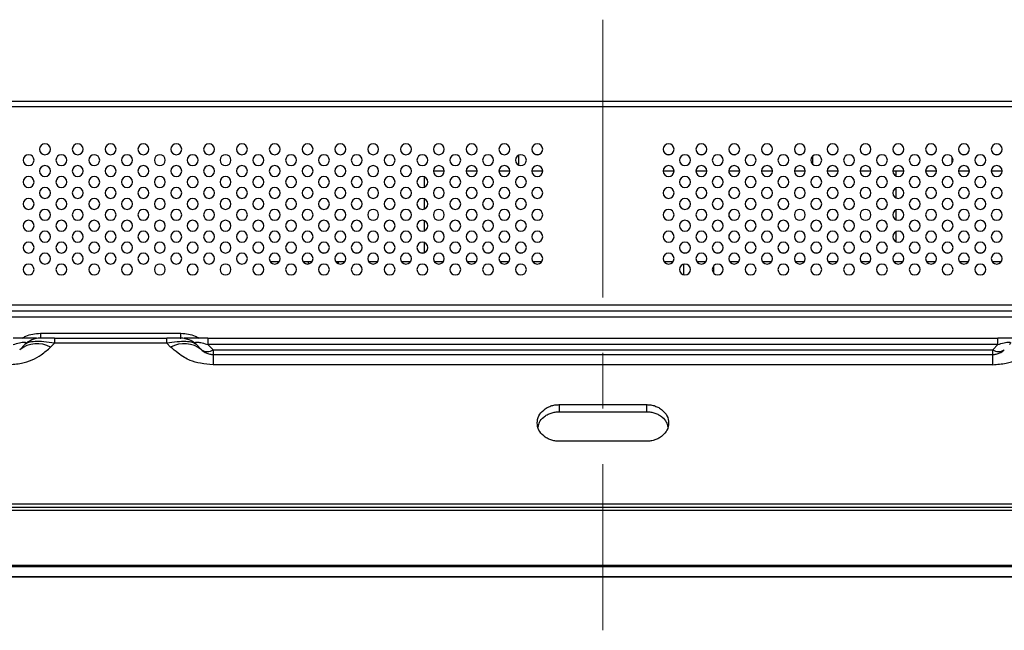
# Model space of a CAD drawing. Header units: millimetres. Extents: x 0 to 1118, y 0 to 864.
# Tile 45 of 256: x 322 to 367, y 665 to 693. Entities that reach past the tile are written whole.
import ezdxf

# ---------------------------------------------------------------- set-up
doc = ezdxf.new("R2010")
doc.units = ezdxf.units.MM
doc.linetypes.add('CENTERX2', pattern=[20.32, 12.7, -2.54, 2.54, -2.54])

msp = doc.modelspace()

# ---------------------------------------------------------------- linework, layer by layer
at = {"color": 7, "linetype": 'CENTERX2', "lineweight": 18}
msp.add_line((348.179, 692.9108), (348.179, 664.9869), dxfattribs=at)
at = {"color": 7, "linetype": 'Continuous', "lineweight": 25}
for p, q in [((420.804, 689.1752), (275.554, 689.1752)), ((344.3414, 686.2536), (344.3414, 686.7219)), ((345.1009, 686.7502), (345.257, 686.7502)), ((351.1009, 686.7502), (351.257, 686.7502)), ((352.6009, 686.7502), (352.757, 686.7502)), ((354.1009, 686.7502), (354.257, 686.7502)), ((355.6009, 686.7502), (355.757, 686.7502)), ((357.1009, 686.7502), (357.257, 686.7502)), ((358.6009, 686.7502), (358.757, 686.7502)), ((360.1009, 686.7502), (360.257, 686.7502)), ((361.6009, 686.7502), (361.757, 686.7502)), ((363.1009, 686.7502), (363.257, 686.7502)), ((364.6009, 686.7502), (364.757, 686.7502)), ((366.1009, 686.7502), (366.257, 686.7502)), ((357.7764, 686.2897), (357.7764, 686.6858)), ((364.1404, 686.3543), (364.1404, 686.6212)), ((340.4293, 686.0002), (340.9287, 686.0002)), ((341.9293, 686.0002), (342.4287, 686.0002)), ((343.4293, 686.0002), (343.9287, 686.0002)), ((344.9293, 686.0002), (345.4287, 686.0002)), ((350.9293, 686.0002), (351.4287, 686.0002)), ((352.4293, 686.0002), (352.9287, 686.0002)), ((353.9293, 686.0002), (353.9441, 686.0002)), ((353.9441, 685.9021), (353.9441, 686.0002)), ((353.9441, 686.0002), (354.4287, 686.0002)), ((355.4293, 686.0002), (355.9287, 686.0002)), ((356.9293, 686.0002), (357.4287, 686.0002)), ((358.4293, 686.0002), (358.9287, 686.0002)), ((359.9293, 686.0002), (360.4287, 686.0002)), ((361.4293, 686.0002), (361.5766, 686.0002)), ((361.5766, 685.7597), (361.5766, 686.0002)), ((361.5766, 686.0002), (361.9287, 686.0002)), ((362.9293, 686.0002), (363.4287, 686.0002)), ((364.4293, 686.0002), (364.9287, 686.0002)), ((365.9293, 686.0002), (366.4287, 686.0002)), ((340.0318, 685.2599), (340.0318, 685.7156)), ((353.9441, 684.9021), (353.9441, 685.0734)), ((361.5766, 684.7597), (361.5766, 685.2158)), ((340.0318, 684.2599), (340.0318, 684.7156)), ((353.9441, 683.9021), (353.9441, 684.0734)), ((361.5766, 683.7597), (361.5766, 684.2158)), ((340.0318, 683.2599), (340.0318, 683.7156)), ((361.5766, 682.7597), (361.5766, 683.2158)), ((340.0318, 682.2599), (340.0318, 682.7156)), ((353.9441, 682.9021), (353.9441, 683.0734)), ((332.409, 682.2385), (332.409, 682.2502)), ((332.409, 682.2502), (332.507, 682.2502)), ((333.8509, 682.2502), (334.007, 682.2502)), ((335.3509, 682.2502), (335.507, 682.2502)), ((336.8509, 682.2502), (337.007, 682.2502)), ((338.3509, 682.2502), (338.507, 682.2502)), ((339.8509, 682.2502), (340.007, 682.2502)), ((341.3509, 682.2502), (341.507, 682.2502)), ((342.8509, 682.2502), (343.007, 682.2502)), ((344.3509, 682.2502), (344.507, 682.2502)), ((351.8509, 682.2502), (352.007, 682.2502)), ((353.3509, 682.2502), (353.507, 682.2502)), ((354.8509, 682.2502), (355.007, 682.2502)), ((356.3509, 682.2502), (356.507, 682.2502)), ((357.8509, 682.2502), (358.007, 682.2502)), ((359.3509, 682.2502), (359.507, 682.2502)), ((360.8509, 682.2502), (361.007, 682.2502)), ((362.3509, 682.2502), (362.507, 682.2502)), ((363.8509, 682.2502), (364.007, 682.2502)), ((365.3509, 682.2502), (365.507, 682.2502)), ((332.9702, 681.8502), (333.3878, 681.8502)), ((334.4702, 681.8502), (334.8878, 681.8502)), ((334.7267, 681.7423), (334.7267, 681.8502)), ((335.9702, 681.8502), (336.3878, 681.8502)), ((336.1017, 681.75), (336.1017, 681.8502)), ((337.4702, 681.8502), (337.8878, 681.8502)), ((338.9702, 681.8502), (339.3878, 681.8502)), ((340.4702, 681.8502), (340.8878, 681.8502)), ((341.9702, 681.8502), (342.3878, 681.8502)), ((343.4702, 681.8502), (343.8878, 681.8502)), ((344.9702, 681.8502), (345.3878, 681.8502)), ((350.9702, 681.8502), (351.3878, 681.8502)), ((352.4702, 681.8502), (352.8878, 681.8502)), ((353.9702, 681.8502), (354.3878, 681.8502)), ((355.4702, 681.8502), (355.8878, 681.8502)), ((356.9702, 681.8502), (357.3878, 681.8502)), ((358.4702, 681.8502), (358.8878, 681.8502)), ((359.9702, 681.8502), (360.3878, 681.8502)), ((361.4702, 681.8502), (361.8878, 681.8502)), ((362.9702, 681.8502), (363.3878, 681.8502)), ((364.4702, 681.8502), (364.8878, 681.8502)), ((365.9702, 681.8502), (366.3878, 681.8502)), ((351.874, 681.2438), (351.874, 681.7316)), ((353.249, 681.3142), (353.249, 681.6613)), ((420.679, 679.8502), (275.679, 679.8502)), ((280.1272, 679.6002), (416.2308, 679.6002)), ((416.2308, 679.3073), (280.1272, 679.3073)), ((322.4682, 678.5699), (322.4682, 678.3502)), ((322.4682, 678.5699), (328.8898, 678.5699)), ((323.1164, 678.3502), (323.1164, 678.1163)), ((323.1164, 678.3502), (328.2416, 678.3502)), ((328.2416, 678.1163), (328.2416, 678.3502)), ((328.8614, 678.3502), (328.8898, 678.3502)), ((328.8898, 678.3502), (328.8898, 678.5699)), ((329.115, 678.3119), (328.9752, 678.3466)), ((330.1272, 678.3502), (330.1272, 678.0573)), ((330.1272, 678.3502), (366.2308, 678.3502)), ((366.2308, 678.0573), (366.2308, 678.3502)), ((321.7611, 678.0573), (321.5236, 677.8199)), ((322.9379, 677.9378), (323.1164, 678.1163)), ((328.2416, 678.1163), (323.1164, 678.1163)), ((328.2416, 678.1163), (328.4201, 677.9378)), ((329.5969, 678.0573), (329.5132, 678.0991)), ((329.8343, 677.8199), (329.5969, 678.0573)), ((330.3646, 677.8199), (330.1272, 678.0573)), ((366.2308, 678.0573), (330.1272, 678.0573)), ((330.3646, 677.8199), (330.3646, 677.6002)), ((330.3646, 677.8199), (365.9933, 677.8199)), ((366.2308, 678.0573), (365.9933, 677.8199)), ((365.9933, 677.6002), (365.9933, 677.8199)), ((330.3646, 677.6002), (330.3646, 677.1323)), ((330.3646, 677.6002), (365.9933, 677.6002)), ((365.9933, 677.1323), (365.9933, 677.6002)), ((365.9933, 677.1323), (330.3646, 677.1323)), ((346.179, 675.3076), (350.179, 675.3076)), ((346.179, 675.3076), (346.179, 674.9812)), ((350.179, 674.9812), (350.179, 675.3076)), ((346.179, 674.9812), (350.179, 674.9812)), ((350.179, 673.6294), (346.179, 673.6294)), ((527.464, 670.6002), (168.894, 670.6002)), ((170.4987, 670.7757), (525.8593, 670.7757)), ((168.894, 670.4752), (527.464, 670.4752)), ((527.464, 667.9459), (168.894, 667.9459)), ((168.894, 667.9106), (527.464, 667.9106)), ((527.464, 667.4399), (168.894, 667.4399)), ((168.894, 667.4252), (527.464, 667.4252))]:
    msp.add_line(p, q, dxfattribs=at)
at = {"color": 8, "linetype": 'Continuous', "lineweight": 25}
msp.add_line((420.679, 688.9252), (275.679, 688.9252), dxfattribs=at)
at = {"color": 7, "linetype": 'Continuous', "lineweight": 25}
for centre, radius, start, end in [((322.679, 686.9877), 0.25, 0, 180), ((324.179, 686.9877), 0.25, 0, 180), ((325.679, 686.9877), 0.25, 0, 180), ((327.179, 686.9877), 0.25, 0, 180), ((328.679, 686.9877), 0.25, 0, 180), ((330.179, 686.9877), 0.25, 0, 180), ((331.679, 686.9877), 0.25, 0, 180), ((333.179, 686.9877), 0.25, 0, 180), ((334.679, 686.9877), 0.25, 0, 180), ((336.179, 686.9877), 0.25, 0, 180), ((337.679, 686.9877), 0.25, 0, 180), ((339.179, 686.9877), 0.25, 0, 180), ((340.679, 686.9877), 0.25, 0, 180), ((342.179, 686.9877), 0.25, 0, 180), ((343.679, 686.9877), 0.25, 0, 180), ((345.179, 686.9877), 0.25, 0, 180), ((351.179, 686.9877), 0.25, 0, 180), ((352.679, 686.9877), 0.25, 0, 180), ((354.179, 686.9877), 0.25, 0, 180), ((355.679, 686.9877), 0.25, 0, 180), ((357.179, 686.9877), 0.25, 0, 180), ((358.679, 686.9877), 0.25, 0, 180), ((360.179, 686.9877), 0.25, 0, 180), ((361.679, 686.9877), 0.25, 0, 180), ((363.179, 686.9877), 0.25, 0, 180), ((364.679, 686.9877), 0.25, 0, 180), ((366.179, 686.9877), 0.25, 0, 180), ((321.929, 686.4877), 0.25, 0, 180), ((322.679, 686.9877), 0.25, 180, 0), ((323.429, 686.4877), 0.25, 0, 180), ((324.179, 686.9877), 0.25, 180, 0), ((324.929, 686.4877), 0.25, 0, 180), ((325.679, 686.9877), 0.25, 180, 0), ((326.429, 686.4877), 0.25, 0, 180), ((327.179, 686.9877), 0.25, 180, 0), ((327.929, 686.4877), 0.25, 0, 180), ((328.679, 686.9877), 0.25, 180, 0), ((329.429, 686.4877), 0.25, 0, 180), ((330.179, 686.9877), 0.25, 180, 0), ((330.929, 686.4877), 0.25, 0, 180), ((331.679, 686.9877), 0.25, 180, 0), ((332.429, 686.4877), 0.25, 0, 180), ((333.179, 686.9877), 0.25, 180, 0), ((333.929, 686.4877), 0.25, 0, 180), ((334.679, 686.9877), 0.25, 180, 0), ((335.429, 686.4877), 0.25, 0, 180), ((336.179, 686.9877), 0.25, 180, 0), ((336.929, 686.4877), 0.25, 0, 180), ((337.679, 686.9877), 0.25, 180, 0), ((338.429, 686.4877), 0.25, 0, 180), ((339.179, 686.9877), 0.25, 180, 0), ((339.929, 686.4877), 0.25, 0, 180), ((340.679, 686.9877), 0.25, 180, 0), ((341.429, 686.4877), 0.25, 0, 180), ((342.179, 686.9877), 0.25, 180, 0), ((342.929, 686.4877), 0.25, 0, 180), ((343.679, 686.9877), 0.25, 180, 0), ((344.429, 686.4877), 0.25, 0, 180), ((345.179, 686.9877), 0.25, 180, 0), ((351.179, 686.9877), 0.25, 180, 0), ((351.929, 686.4877), 0.25, 0, 180), ((352.679, 686.9877), 0.25, 180, 0), ((353.429, 686.4877), 0.25, 0, 180), ((354.179, 686.9877), 0.25, 180, 0), ((354.929, 686.4877), 0.25, 0, 180), ((355.679, 686.9877), 0.25, 180, 0), ((356.429, 686.4877), 0.25, 0, 180), ((357.179, 686.9877), 0.25, 180, 0), ((357.929, 686.4877), 0.25, 0, 180), ((358.679, 686.9877), 0.25, 180, 0), ((359.429, 686.4877), 0.25, 0, 180), ((360.179, 686.9877), 0.25, 180, 0), ((360.929, 686.4877), 0.25, 0, 180), ((361.679, 686.9877), 0.25, 180, 0), ((362.429, 686.4877), 0.25, 0, 180), ((363.179, 686.9877), 0.25, 180, 0), ((363.929, 686.4877), 0.25, 0, 180), ((364.679, 686.9877), 0.25, 180, 0), ((365.429, 686.4877), 0.25, 0, 180), ((366.179, 686.9877), 0.25, 180, 0), ((321.929, 686.4877), 0.25, 180, 0), ((323.429, 686.4877), 0.25, 180, 0), ((324.929, 686.4877), 0.25, 180, 0), ((326.429, 686.4877), 0.25, 180, 0), ((327.929, 686.4877), 0.25, 180, 0), ((329.429, 686.4877), 0.25, 180, 0), ((330.929, 686.4877), 0.25, 180, 0), ((332.429, 686.4877), 0.25, 180, 0), ((333.929, 686.4877), 0.25, 180, 0), ((335.429, 686.4877), 0.25, 180, 0), ((336.929, 686.4877), 0.25, 180, 0), ((338.429, 686.4877), 0.25, 180, 0), ((339.929, 686.4877), 0.25, 180, 0), ((341.429, 686.4877), 0.25, 180, 0), ((342.929, 686.4877), 0.25, 180, 0), ((344.429, 686.4877), 0.25, 180, 0), ((351.929, 686.4877), 0.25, 180, 0), ((353.429, 686.4877), 0.25, 180, 0), ((354.929, 686.4877), 0.25, 180, 0), ((356.429, 686.4877), 0.25, 180, 0), ((357.929, 686.4877), 0.25, 180, 0), ((359.429, 686.4877), 0.25, 180, 0), ((360.929, 686.4877), 0.25, 180, 0), ((362.429, 686.4877), 0.25, 180, 0), ((363.929, 686.4877), 0.25, 180, 0), ((365.429, 686.4877), 0.25, 180, 0), ((322.679, 685.9877), 0.25, 0, 180), ((322.679, 685.9877), 0.25, 180, 0), ((324.179, 685.9877), 0.25, 0, 180), ((324.179, 685.9877), 0.25, 180, 0), ((325.679, 685.9877), 0.25, 0, 180), ((325.679, 685.9877), 0.25, 180, 0), ((327.179, 685.9877), 0.25, 0, 180), ((327.179, 685.9877), 0.25, 180, 0), ((328.679, 685.9877), 0.25, 0, 180), ((328.679, 685.9877), 0.25, 180, 0), ((330.179, 685.9877), 0.25, 0, 180), ((330.179, 685.9877), 0.25, 180, 0), ((331.679, 685.9877), 0.25, 0, 180), ((331.679, 685.9877), 0.25, 180, 0), ((333.179, 685.9877), 0.25, 0, 180), ((333.179, 685.9877), 0.25, 180, 0), ((334.679, 685.9877), 0.25, 0, 180), ((334.679, 685.9877), 0.25, 180, 0), ((336.179, 685.9877), 0.25, 0, 180), ((336.179, 685.9877), 0.25, 180, 0), ((337.679, 685.9877), 0.25, 0, 180), ((337.679, 685.9877), 0.25, 180, 0), ((339.179, 685.9877), 0.25, 0, 180), ((339.179, 685.9877), 0.25, 180, 0), ((340.679, 685.9877), 0.25, 0, 180), ((340.679, 685.9877), 0.25, 180, 0), ((342.179, 685.9877), 0.25, 0, 180), ((342.179, 685.9877), 0.25, 180, 0), ((343.679, 685.9877), 0.25, 0, 180), ((343.679, 685.9877), 0.25, 180, 0), ((345.179, 685.9877), 0.25, 0, 180), ((345.179, 685.9877), 0.25, 180, 0), ((351.179, 685.9877), 0.25, 0, 180), ((351.179, 685.9877), 0.25, 180, 0), ((352.679, 685.9877), 0.25, 0, 180), ((352.679, 685.9877), 0.25, 180, 0), ((354.179, 685.9877), 0.25, 0, 180), ((354.179, 685.9877), 0.25, 180, 0), ((355.679, 685.9877), 0.25, 0, 180), ((355.679, 685.9877), 0.25, 180, 0), ((357.179, 685.9877), 0.25, 0, 180), ((357.179, 685.9877), 0.25, 180, 0), ((358.679, 685.9877), 0.25, 0, 180), ((358.679, 685.9877), 0.25, 180, 0), ((360.179, 685.9877), 0.25, 0, 180), ((360.179, 685.9877), 0.25, 180, 0), ((361.679, 685.9877), 0.25, 0, 180), ((361.679, 685.9877), 0.25, 180, 0), ((363.179, 685.9877), 0.25, 0, 180), ((363.179, 685.9877), 0.25, 180, 0), ((364.679, 685.9877), 0.25, 0, 180), ((364.679, 685.9877), 0.25, 180, 0), ((366.179, 685.9877), 0.25, 0, 180), ((366.179, 685.9877), 0.25, 180, 0), ((321.929, 685.4877), 0.25, 0, 180), ((321.929, 685.4877), 0.25, 180, 0), ((323.429, 685.4877), 0.25, 0, 180), ((323.429, 685.4877), 0.25, 180, 0), ((324.929, 685.4877), 0.25, 0, 180), ((324.929, 685.4877), 0.25, 180, 0), ((326.429, 685.4877), 0.25, 0, 180), ((326.429, 685.4877), 0.25, 180, 0), ((327.929, 685.4877), 0.25, 0, 180), ((327.929, 685.4877), 0.25, 180, 0), ((329.429, 685.4877), 0.25, 0, 180), ((329.429, 685.4877), 0.25, 180, 0), ((330.929, 685.4877), 0.25, 0, 180), ((330.929, 685.4877), 0.25, 180, 0), ((332.429, 685.4877), 0.25, 0, 180), ((332.429, 685.4877), 0.25, 180, 0), ((333.929, 685.4877), 0.25, 0, 180), ((333.929, 685.4877), 0.25, 180, 0), ((335.429, 685.4877), 0.25, 0, 180), ((335.429, 685.4877), 0.25, 180, 0), ((336.929, 685.4877), 0.25, 0, 180), ((336.929, 685.4877), 0.25, 180, 0), ((338.429, 685.4877), 0.25, 0, 180), ((338.429, 685.4877), 0.25, 180, 0), ((339.929, 685.4877), 0.25, 0, 180), ((339.929, 685.4877), 0.25, 180, 0), ((341.429, 685.4877), 0.25, 0, 180), ((341.429, 685.4877), 0.25, 180, 0), ((342.929, 685.4877), 0.25, 0, 180), ((342.929, 685.4877), 0.25, 180, 0), ((344.429, 685.4877), 0.25, 0, 180), ((344.429, 685.4877), 0.25, 180, 0), ((351.929, 685.4877), 0.25, 0, 180), ((351.929, 685.4877), 0.25, 180, 0), ((353.429, 685.4877), 0.25, 0, 180), ((353.429, 685.4877), 0.25, 180, 0), ((354.929, 685.4877), 0.25, 0, 180), ((354.929, 685.4877), 0.25, 180, 0), ((356.429, 685.4877), 0.25, 0, 180), ((356.429, 685.4877), 0.25, 180, 0), ((357.929, 685.4877), 0.25, 0, 180), ((357.929, 685.4877), 0.25, 180, 0), ((359.429, 685.4877), 0.25, 0, 180), ((359.429, 685.4877), 0.25, 180, 0), ((360.929, 685.4877), 0.25, 0, 180), ((360.929, 685.4877), 0.25, 180, 0), ((362.429, 685.4877), 0.25, 0, 180), ((362.429, 685.4877), 0.25, 180, 0), ((363.929, 685.4877), 0.25, 0, 180), ((363.929, 685.4877), 0.25, 180, 0), ((365.429, 685.4877), 0.25, 0, 180), ((365.429, 685.4877), 0.25, 180, 0), ((322.679, 684.9877), 0.25, 0, 180), ((322.679, 684.9877), 0.25, 180, 0), ((324.179, 684.9877), 0.25, 0, 180), ((324.179, 684.9877), 0.25, 180, 0), ((325.679, 684.9877), 0.25, 0, 180), ((325.679, 684.9877), 0.25, 180, 0), ((327.179, 684.9877), 0.25, 0, 180), ((327.179, 684.9877), 0.25, 180, 0), ((328.679, 684.9877), 0.25, 0, 180), ((328.679, 684.9877), 0.25, 180, 0), ((330.179, 684.9877), 0.25, 0, 180), ((330.179, 684.9877), 0.25, 180, 0), ((331.679, 684.9877), 0.25, 0, 180), ((331.679, 684.9877), 0.25, 180, 0), ((333.179, 684.9877), 0.25, 0, 180), ((333.179, 684.9877), 0.25, 180, 0), ((334.679, 684.9877), 0.25, 0, 180), ((334.679, 684.9877), 0.25, 180, 0), ((336.179, 684.9877), 0.25, 0, 180), ((336.179, 684.9877), 0.25, 180, 0), ((337.679, 684.9877), 0.25, 0, 180), ((337.679, 684.9877), 0.25, 180, 0), ((339.179, 684.9877), 0.25, 0, 180), ((339.179, 684.9877), 0.25, 180, 0), ((340.679, 684.9877), 0.25, 0, 180), ((340.679, 684.9877), 0.25, 180, 0), ((342.179, 684.9877), 0.25, 0, 180), ((342.179, 684.9877), 0.25, 180, 0), ((343.679, 684.9877), 0.25, 0, 180), ((343.679, 684.9877), 0.25, 180, 0), ((345.179, 684.9877), 0.25, 0, 180), ((345.179, 684.9877), 0.25, 180, 0), ((351.179, 684.9877), 0.25, 0, 180), ((351.179, 684.9877), 0.25, 180, 0), ((352.679, 684.9877), 0.25, 0, 180), ((352.679, 684.9877), 0.25, 180, 0), ((354.179, 684.9877), 0.25, 0, 180), ((354.179, 684.9877), 0.25, 180, 0), ((355.679, 684.9877), 0.25, 0, 180), ((355.679, 684.9877), 0.25, 180, 0), ((357.179, 684.9877), 0.25, 0, 180), ((357.179, 684.9877), 0.25, 180, 0), ((358.679, 684.9877), 0.25, 0, 180), ((358.679, 684.9877), 0.25, 180, 0), ((360.179, 684.9877), 0.25, 0, 180), ((360.179, 684.9877), 0.25, 180, 0), ((361.679, 684.9877), 0.25, 0, 180), ((361.679, 684.9877), 0.25, 180, 0), ((363.179, 684.9877), 0.25, 0, 180), ((363.179, 684.9877), 0.25, 180, 0), ((364.679, 684.9877), 0.25, 0, 180), ((364.679, 684.9877), 0.25, 180, 0), ((366.179, 684.9877), 0.25, 0, 180), ((366.179, 684.9877), 0.25, 180, 0), ((321.929, 684.4877), 0.25, 0, 180), ((321.929, 684.4877), 0.25, 180, 0), ((323.429, 684.4877), 0.25, 0, 180), ((323.429, 684.4877), 0.25, 180, 0), ((324.929, 684.4877), 0.25, 0, 180), ((324.929, 684.4877), 0.25, 180, 0), ((326.429, 684.4877), 0.25, 0, 180), ((326.429, 684.4877), 0.25, 180, 0), ((327.929, 684.4877), 0.25, 0, 180), ((327.929, 684.4877), 0.25, 180, 0), ((329.429, 684.4877), 0.25, 0, 180), ((329.429, 684.4877), 0.25, 180, 0), ((330.929, 684.4877), 0.25, 0, 180), ((330.929, 684.4877), 0.25, 180, 0), ((332.429, 684.4877), 0.25, 0, 180), ((332.429, 684.4877), 0.25, 180, 0), ((333.929, 684.4877), 0.25, 0, 180), ((333.929, 684.4877), 0.25, 180, 0), ((335.429, 684.4877), 0.25, 0, 180), ((335.429, 684.4877), 0.25, 180, 0), ((336.929, 684.4877), 0.25, 0, 180), ((336.929, 684.4877), 0.25, 180, 0), ((338.429, 684.4877), 0.25, 0, 180), ((338.429, 684.4877), 0.25, 180, 0), ((339.929, 684.4877), 0.25, 0, 180), ((339.929, 684.4877), 0.25, 180, 0), ((341.429, 684.4877), 0.25, 0, 180), ((341.429, 684.4877), 0.25, 180, 0), ((342.929, 684.4877), 0.25, 0, 180), ((342.929, 684.4877), 0.25, 180, 0), ((344.429, 684.4877), 0.25, 0, 180), ((344.429, 684.4877), 0.25, 180, 0), ((351.929, 684.4877), 0.25, 0, 180), ((351.929, 684.4877), 0.25, 180, 0), ((353.429, 684.4877), 0.25, 0, 180), ((353.429, 684.4877), 0.25, 180, 0), ((354.929, 684.4877), 0.25, 0, 180), ((354.929, 684.4877), 0.25, 180, 0), ((356.429, 684.4877), 0.25, 0, 180), ((356.429, 684.4877), 0.25, 180, 0), ((357.929, 684.4877), 0.25, 0, 180), ((357.929, 684.4877), 0.25, 180, 0), ((359.429, 684.4877), 0.25, 0, 180), ((359.429, 684.4877), 0.25, 180, 0), ((360.929, 684.4877), 0.25, 0, 180), ((360.929, 684.4877), 0.25, 180, 0), ((362.429, 684.4877), 0.25, 0, 180), ((362.429, 684.4877), 0.25, 180, 0), ((363.929, 684.4877), 0.25, 0, 180), ((363.929, 684.4877), 0.25, 180, 0), ((365.429, 684.4877), 0.25, 0, 180), ((365.429, 684.4877), 0.25, 180, 0), ((322.679, 683.9877), 0.25, 0, 180), ((324.179, 683.9877), 0.25, 0, 180), ((325.679, 683.9877), 0.25, 0, 180), ((327.179, 683.9877), 0.25, 0, 180), ((328.679, 683.9877), 0.25, 0, 180), ((330.179, 683.9877), 0.25, 0, 180), ((331.679, 683.9877), 0.25, 0, 180), ((333.179, 683.9877), 0.25, 0, 180), ((334.679, 683.9877), 0.25, 0, 180), ((336.179, 683.9877), 0.25, 0, 180), ((337.679, 683.9877), 0.25, 0, 180), ((339.179, 683.9877), 0.25, 0, 180), ((340.679, 683.9877), 0.25, 0, 180), ((342.179, 683.9877), 0.25, 0, 180), ((343.679, 683.9877), 0.25, 0, 180), ((345.179, 683.9877), 0.25, 0, 180), ((351.179, 683.9877), 0.25, 0, 180), ((352.679, 683.9877), 0.25, 0, 180), ((354.179, 683.9877), 0.25, 0, 180), ((355.679, 683.9877), 0.25, 0, 180), ((357.179, 683.9877), 0.25, 0, 180), ((358.679, 683.9877), 0.25, 0, 180), ((360.179, 683.9877), 0.25, 0, 180), ((361.679, 683.9877), 0.25, 0, 180), ((363.179, 683.9877), 0.25, 0, 180), ((364.679, 683.9877), 0.25, 0, 180), ((366.179, 683.9877), 0.25, 0, 180), ((321.929, 683.4877), 0.25, 0, 180), ((322.679, 683.9877), 0.25, 180, 0), ((323.429, 683.4877), 0.25, 0, 180), ((324.179, 683.9877), 0.25, 180, 0), ((324.929, 683.4877), 0.25, 0, 180), ((325.679, 683.9877), 0.25, 180, 0), ((326.429, 683.4877), 0.25, 0, 180), ((327.179, 683.9877), 0.25, 180, 0), ((327.929, 683.4877), 0.25, 0, 180), ((328.679, 683.9877), 0.25, 180, 0), ((329.429, 683.4877), 0.25, 0, 180), ((330.179, 683.9877), 0.25, 180, 0), ((330.929, 683.4877), 0.25, 0, 180), ((331.679, 683.9877), 0.25, 180, 0), ((332.429, 683.4877), 0.25, 0, 180), ((333.179, 683.9877), 0.25, 180, 0), ((333.929, 683.4877), 0.25, 0, 180), ((334.679, 683.9877), 0.25, 180, 0), ((335.429, 683.4877), 0.25, 0, 180), ((336.179, 683.9877), 0.25, 180, 0), ((336.929, 683.4877), 0.25, 0, 180), ((337.679, 683.9877), 0.25, 180, 0), ((338.429, 683.4877), 0.25, 0, 180), ((339.179, 683.9877), 0.25, 180, 0), ((339.929, 683.4877), 0.25, 0, 180), ((340.679, 683.9877), 0.25, 180, 0), ((341.429, 683.4877), 0.25, 0, 180), ((342.179, 683.9877), 0.25, 180, 0), ((342.929, 683.4877), 0.25, 0, 180), ((343.679, 683.9877), 0.25, 180, 0), ((344.429, 683.4877), 0.25, 0, 180), ((345.179, 683.9877), 0.25, 180, 0), ((351.179, 683.9877), 0.25, 180, 0), ((351.929, 683.4877), 0.25, 0, 180), ((352.679, 683.9877), 0.25, 180, 0), ((353.429, 683.4877), 0.25, 0, 180), ((354.179, 683.9877), 0.25, 180, 0), ((354.929, 683.4877), 0.25, 0, 180), ((355.679, 683.9877), 0.25, 180, 0), ((356.429, 683.4877), 0.25, 0, 180), ((357.179, 683.9877), 0.25, 180, 0), ((357.929, 683.4877), 0.25, 0, 180), ((358.679, 683.9877), 0.25, 180, 0), ((359.429, 683.4877), 0.25, 0, 180), ((360.179, 683.9877), 0.25, 180, 0), ((360.929, 683.4877), 0.25, 0, 180), ((361.679, 683.9877), 0.25, 180, 0), ((362.429, 683.4877), 0.25, 0, 180), ((363.179, 683.9877), 0.25, 180, 0), ((363.929, 683.4877), 0.25, 0, 180), ((364.679, 683.9877), 0.25, 180, 0), ((365.429, 683.4877), 0.25, 0, 180), ((366.179, 683.9877), 0.25, 180, 0), ((321.929, 683.4877), 0.25, 180, 0), ((322.679, 682.9877), 0.25, 0, 180), ((323.429, 683.4877), 0.25, 180, 0), ((324.179, 682.9877), 0.25, 0, 180), ((324.929, 683.4877), 0.25, 180, 0), ((325.679, 682.9877), 0.25, 0, 180), ((326.429, 683.4877), 0.25, 180, 0), ((327.179, 682.9877), 0.25, 0, 180), ((327.929, 683.4877), 0.25, 180, 0), ((328.679, 682.9877), 0.25, 0, 180), ((329.429, 683.4877), 0.25, 180, 0), ((330.179, 682.9877), 0.25, 0, 180), ((330.929, 683.4877), 0.25, 180, 0), ((331.679, 682.9877), 0.25, 0, 180), ((332.429, 683.4877), 0.25, 180, 0), ((333.179, 682.9877), 0.25, 0, 180), ((333.929, 683.4877), 0.25, 180, 0), ((334.679, 682.9877), 0.25, 0, 180), ((335.429, 683.4877), 0.25, 180, 0), ((336.179, 682.9877), 0.25, 0, 180), ((336.929, 683.4877), 0.25, 180, 0), ((337.679, 682.9877), 0.25, 0, 180), ((338.429, 683.4877), 0.25, 180, 0), ((339.179, 682.9877), 0.25, 0, 180), ((339.929, 683.4877), 0.25, 180, 0), ((340.679, 682.9877), 0.25, 0, 180), ((341.429, 683.4877), 0.25, 180, 0), ((342.179, 682.9877), 0.25, 0, 180), ((342.929, 683.4877), 0.25, 180, 0), ((343.679, 682.9877), 0.25, 0, 180), ((344.429, 683.4877), 0.25, 180, 0), ((345.179, 682.9877), 0.25, 0, 180), ((351.179, 682.9877), 0.25, 0, 180), ((351.929, 683.4877), 0.25, 180, 0), ((352.679, 682.9877), 0.25, 0, 180), ((353.429, 683.4877), 0.25, 180, 0), ((354.179, 682.9877), 0.25, 0, 180), ((354.929, 683.4877), 0.25, 180, 0), ((355.679, 682.9877), 0.25, 0, 180), ((356.429, 683.4877), 0.25, 180, 0), ((357.179, 682.9877), 0.25, 0, 180), ((357.929, 683.4877), 0.25, 180, 0), ((358.679, 682.9877), 0.25, 0, 180), ((359.429, 683.4877), 0.25, 180, 0), ((360.179, 682.9877), 0.25, 0, 180), ((360.929, 683.4877), 0.25, 180, 0), ((361.679, 682.9877), 0.25, 0, 180), ((362.429, 683.4877), 0.25, 180, 0), ((363.179, 682.9877), 0.25, 0, 180), ((363.929, 683.4877), 0.25, 180, 0), ((364.679, 682.9877), 0.25, 0, 180), ((365.429, 683.4877), 0.25, 180, 0), ((366.179, 682.9877), 0.25, 0, 180), ((321.929, 682.4877), 0.25, 0, 180), ((322.679, 682.9877), 0.25, 180, 0), ((323.429, 682.4877), 0.25, 0, 180), ((324.179, 682.9877), 0.25, 180, 0), ((324.929, 682.4877), 0.25, 0, 180), ((325.679, 682.9877), 0.25, 180, 0), ((326.429, 682.4877), 0.25, 0, 180), ((327.179, 682.9877), 0.25, 180, 0), ((327.929, 682.4877), 0.25, 0, 180), ((328.679, 682.9877), 0.25, 180, 0), ((329.429, 682.4877), 0.25, 0, 180), ((330.179, 682.9877), 0.25, 180, 0), ((330.929, 682.4877), 0.25, 0, 180), ((331.679, 682.9877), 0.25, 180, 0), ((332.429, 682.4877), 0.25, 0, 180), ((333.179, 682.9877), 0.25, 180, 0), ((333.929, 682.4877), 0.25, 0, 180), ((334.679, 682.9877), 0.25, 180, 0), ((335.429, 682.4877), 0.25, 0, 180), ((336.179, 682.9877), 0.25, 180, 0), ((336.929, 682.4877), 0.25, 0, 180), ((337.679, 682.9877), 0.25, 180, 0), ((338.429, 682.4877), 0.25, 0, 180), ((339.179, 682.9877), 0.25, 180, 0), ((339.929, 682.4877), 0.25, 0, 180), ((340.679, 682.9877), 0.25, 180, 0), ((341.429, 682.4877), 0.25, 0, 180), ((342.179, 682.9877), 0.25, 180, 0), ((342.929, 682.4877), 0.25, 0, 180), ((343.679, 682.9877), 0.25, 180, 0), ((344.429, 682.4877), 0.25, 0, 180), ((345.179, 682.9877), 0.25, 180, 0), ((351.179, 682.9877), 0.25, 180, 0), ((351.929, 682.4877), 0.25, 0, 180), ((352.679, 682.9877), 0.25, 180, 0), ((353.429, 682.4877), 0.25, 0, 180), ((354.179, 682.9877), 0.25, 180, 0), ((354.929, 682.4877), 0.25, 0, 180), ((355.679, 682.9877), 0.25, 180, 0), ((356.429, 682.4877), 0.25, 0, 180), ((357.179, 682.9877), 0.25, 180, 0), ((357.929, 682.4877), 0.25, 0, 180), ((358.679, 682.9877), 0.25, 180, 0), ((359.429, 682.4877), 0.25, 0, 180), ((360.179, 682.9877), 0.25, 180, 0), ((360.929, 682.4877), 0.25, 0, 180), ((361.679, 682.9877), 0.25, 180, 0), ((362.429, 682.4877), 0.25, 0, 180), ((363.179, 682.9877), 0.25, 180, 0), ((363.929, 682.4877), 0.25, 0, 180), ((364.679, 682.9877), 0.25, 180, 0), ((365.429, 682.4877), 0.25, 0, 180), ((366.179, 682.9877), 0.25, 180, 0), ((321.929, 682.4877), 0.25, 180, 0), ((322.679, 681.9877), 0.25, 0, 180), ((323.429, 682.4877), 0.25, 180, 0), ((324.179, 681.9877), 0.25, 0, 180), ((324.929, 682.4877), 0.25, 180, 0), ((325.679, 681.9877), 0.25, 0, 180), ((326.429, 682.4877), 0.25, 180, 0), ((327.179, 681.9877), 0.25, 0, 180), ((327.929, 682.4877), 0.25, 180, 0), ((328.679, 681.9877), 0.25, 0, 180), ((329.429, 682.4877), 0.25, 180, 0), ((330.179, 681.9877), 0.25, 0, 180), ((330.929, 682.4877), 0.25, 180, 0), ((331.679, 681.9877), 0.25, 0, 180), ((332.429, 682.4877), 0.25, 180, 0), ((333.179, 681.9877), 0.25, 0, 180), ((333.929, 682.4877), 0.25, 180, 0), ((334.679, 681.9877), 0.25, 0, 180), ((335.429, 682.4877), 0.25, 180, 0), ((336.179, 681.9877), 0.25, 0, 180), ((336.929, 682.4877), 0.25, 180, 0), ((337.679, 681.9877), 0.25, 0, 180), ((338.429, 682.4877), 0.25, 180, 0), ((339.179, 681.9877), 0.25, 0, 180), ((339.929, 682.4877), 0.25, 180, 0), ((340.679, 681.9877), 0.25, 0, 180), ((341.429, 682.4877), 0.25, 180, 0), ((342.179, 681.9877), 0.25, 0, 180), ((342.929, 682.4877), 0.25, 180, 0), ((343.679, 681.9877), 0.25, 0, 180), ((344.429, 682.4877), 0.25, 180, 0), ((345.179, 681.9877), 0.25, 0, 180), ((351.179, 681.9877), 0.25, 0, 180), ((351.929, 682.4877), 0.25, 180, 0), ((352.679, 681.9877), 0.25, 0, 180), ((353.429, 682.4877), 0.25, 180, 0), ((354.179, 681.9877), 0.25, 0, 180), ((354.929, 682.4877), 0.25, 180, 0), ((355.679, 681.9877), 0.25, 0, 180), ((356.429, 682.4877), 0.25, 180, 0), ((357.179, 681.9877), 0.25, 0, 180), ((357.929, 682.4877), 0.25, 180, 0), ((358.679, 681.9877), 0.25, 0, 180), ((359.429, 682.4877), 0.25, 180, 0), ((360.179, 681.9877), 0.25, 0, 180), ((360.929, 682.4877), 0.25, 180, 0), ((361.679, 681.9877), 0.25, 0, 180), ((362.429, 682.4877), 0.25, 180, 0), ((363.179, 681.9877), 0.25, 0, 180), ((363.929, 682.4877), 0.25, 180, 0), ((364.679, 681.9877), 0.25, 0, 180), ((365.429, 682.4877), 0.25, 180, 0), ((366.179, 681.9877), 0.25, 0, 180), ((322.679, 681.9877), 0.25, 180, 0), ((324.179, 681.9877), 0.25, 180, 0), ((325.679, 681.9877), 0.25, 180, 0), ((327.179, 681.9877), 0.25, 180, 0), ((328.679, 681.9877), 0.25, 180, 0), ((330.179, 681.9877), 0.25, 180, 0), ((331.679, 681.9877), 0.25, 180, 0), ((333.179, 681.9877), 0.25, 180, 0), ((334.679, 681.9877), 0.25, 180, 0), ((336.179, 681.9877), 0.25, 180, 0), ((337.679, 681.9877), 0.25, 180, 0), ((339.179, 681.9877), 0.25, 180, 0), ((340.679, 681.9877), 0.25, 180, 0), ((342.179, 681.9877), 0.25, 180, 0), ((343.679, 681.9877), 0.25, 180, 0), ((345.179, 681.9877), 0.25, 180, 0), ((351.179, 681.9877), 0.25, 180, 0), ((352.679, 681.9877), 0.25, 180, 0), ((354.179, 681.9877), 0.25, 180, 0), ((355.679, 681.9877), 0.25, 180, 0), ((357.179, 681.9877), 0.25, 180, 0), ((358.679, 681.9877), 0.25, 180, 0), ((360.179, 681.9877), 0.25, 180, 0), ((361.679, 681.9877), 0.25, 180, 0), ((363.179, 681.9877), 0.25, 180, 0), ((364.679, 681.9877), 0.25, 180, 0), ((366.179, 681.9877), 0.25, 180, 0), ((321.929, 681.4877), 0.25, 0, 180), ((321.929, 681.4877), 0.25, 180, 0), ((323.429, 681.4877), 0.25, 0, 180), ((323.429, 681.4877), 0.25, 180, 0), ((324.929, 681.4877), 0.25, 0, 180), ((324.929, 681.4877), 0.25, 180, 0), ((326.429, 681.4877), 0.25, 0, 180), ((326.429, 681.4877), 0.25, 180, 0), ((327.929, 681.4877), 0.25, 0, 180), ((327.929, 681.4877), 0.25, 180, 0), ((329.429, 681.4877), 0.25, 0, 180), ((329.429, 681.4877), 0.25, 180, 0), ((330.929, 681.4877), 0.25, 0, 180), ((330.929, 681.4877), 0.25, 180, 0), ((332.429, 681.4877), 0.25, 0, 180), ((332.429, 681.4877), 0.25, 180, 0), ((333.929, 681.4877), 0.25, 0, 180), ((333.929, 681.4877), 0.25, 180, 0), ((335.429, 681.4877), 0.25, 0, 180), ((335.429, 681.4877), 0.25, 180, 0), ((336.929, 681.4877), 0.25, 0, 180), ((336.929, 681.4877), 0.25, 180, 0), ((338.429, 681.4877), 0.25, 0, 180), ((338.429, 681.4877), 0.25, 180, 0), ((339.929, 681.4877), 0.25, 0, 180), ((339.929, 681.4877), 0.25, 180, 0), ((341.429, 681.4877), 0.25, 0, 180), ((341.429, 681.4877), 0.25, 180, 0), ((342.929, 681.4877), 0.25, 0, 180), ((342.929, 681.4877), 0.25, 180, 0), ((344.429, 681.4877), 0.25, 0, 180), ((344.429, 681.4877), 0.25, 180, 0), ((351.929, 681.4877), 0.25, 0, 180), ((351.929, 681.4877), 0.25, 180, 0), ((353.429, 681.4877), 0.25, 0, 180), ((353.429, 681.4877), 0.25, 180, 0), ((354.929, 681.4877), 0.25, 0, 180), ((354.929, 681.4877), 0.25, 180, 0), ((356.429, 681.4877), 0.25, 0, 180), ((356.429, 681.4877), 0.25, 180, 0), ((357.929, 681.4877), 0.25, 0, 180), ((357.929, 681.4877), 0.25, 180, 0), ((359.429, 681.4877), 0.25, 0, 180), ((359.429, 681.4877), 0.25, 180, 0), ((360.929, 681.4877), 0.25, 0, 180), ((360.929, 681.4877), 0.25, 180, 0), ((362.429, 681.4877), 0.25, 0, 180), ((362.429, 681.4877), 0.25, 180, 0), ((363.929, 681.4877), 0.25, 0, 180), ((363.929, 681.4877), 0.25, 180, 0), ((365.429, 681.4877), 0.25, 0, 180), ((365.429, 681.4877), 0.25, 180, 0), ((322.4682, 677.3502), 1, 90, 135), ((328.8898, 677.3502), 1, 72.64957, 90), ((328.8898, 677.3502), 1, 45, 57.36996), ((322.3198, 676.8102), 1.2858, 61.27105, 128.25817), ((329.0381, 676.8102), 1.2858, 51.74183, 118.72895), ((330.0995, 678.2006), 0.464, 235.14306, 304.85693), ((366.2585, 678.2006), 0.464, 235.14306, 304.85694)]:
    msp.add_arc(centre, radius, start, end, dxfattribs=at)
for points, knots in [([(322.2978, 678.3502), (322.2946, 678.3502), (322.2494, 678.3502), (322.0548, 678.3502), (321.6925, 678.3502), (321.3919, 678.3502), (321.2308, 678.3502)], [0, 0, 0, 0, 0.0206497, 0.2905609, 0.6198055, 1, 1, 1, 1]), ([(321.2308, 678.0573), (321.3245, 678.0844), (321.4593, 678.1233), (321.6207, 678.1561), (321.6949, 678.1657), (321.7387, 678.1672), (321.7709, 678.1633), (321.7991, 678.1521), (321.8154, 678.1195), (321.7834, 678.0829), (321.7611, 678.0573)], [0, 0, 0, 0, 0.28009457, 0.40255325, 0.45916867, 0.51217776, 0.56401361, 0.61980636, 0.73490153, 1, 1, 1, 1]), ([(323.1164, 678.1163), (322.9476, 678.1417), (322.6208, 678.1909), (322.2112, 678.1957), (321.9049, 678.1547), (321.8099, 678.0904), (321.7611, 678.0573)], [0, 0, 0, 0, 0.2593049, 0.5019847, 0.7437804, 1, 1, 1, 1]), ([(323.1164, 678.3502), (323.0283, 678.3502), (322.9006, 678.3502), (322.7536, 678.3502), (322.6287, 678.3502), (322.4985, 678.3502), (322.4788, 678.3502), (322.4682, 678.3502)], [0, 0, 0, 0, 0.2454824, 0.3558764, 0.4709284, 0.7129372, 1, 1, 1, 1]), ([(328.9445, 678.3456), (328.9155, 678.3457), (328.8578, 678.3458), (328.688, 678.3461), (328.4738, 678.3463), (328.3192, 678.3465), (328.2416, 678.3466)], [0, 0, 0, 0, 0.2516568, 0.50070295, 0.74928023, 1, 1, 1, 1]), ([(329.0393, 678.3458), (329.0418, 678.3442), (329.0466, 678.3411), (329.0966, 678.3296), (329.1453, 678.3181), (329.1791, 678.3073), (329.1824, 678.3063)], [0, 0, 0, 0, 0.3674462, 0.7030209, 0.9713076, 1, 1, 1, 1]), ([(329.3886, 678.3502), (329.3623, 678.3502), (329.2727, 678.3502), (329.1559, 678.3502), (329.0633, 678.3501), (329.0502, 678.3479), (329.0447, 678.347)], [0, 0, 0, 0, 0.1325741, 0.4515324, 0.7676631, 1, 1, 1, 1]), ([(329.5853, 678.054), (329.5082, 678.121), (329.3529, 678.2559), (329.1547, 678.3082), (329.0549, 678.3346)], [0, 0, 0, 0, 0.4964928, 1, 1, 1, 1]), ([(330.1272, 678.3502), (329.9992, 678.3502), (329.7541, 678.3502), (329.4943, 678.3502), (329.3971, 678.3502), (329.3886, 678.3502)], [0, 0, 0, 0, 0.4990958, 0.9560573, 1, 1, 1, 1]), ([(329.5969, 678.0573), (329.5733, 678.0844), (329.5393, 678.1233), (329.5635, 678.1561), (329.5996, 678.1657), (329.6376, 678.1672), (329.6852, 678.1633), (329.7587, 678.1521), (329.9116, 678.1195), (330.0386, 678.0829), (330.1272, 678.0573)], [0, 0, 0, 0, 0.2800946, 0.4025533, 0.4591687, 0.5121778, 0.5640136, 0.6198064, 0.7349016, 1, 1, 1, 1]), ([(367.2978, 678.3502), (367.2946, 678.3502), (367.2494, 678.3502), (367.0548, 678.3502), (366.6925, 678.3502), (366.3919, 678.3502), (366.2308, 678.3502)], [0, 0, 0, 0, 0.02064977, 0.29056094, 0.61980554, 1, 1, 1, 1]), ([(366.2308, 678.0573), (366.3245, 678.0844), (366.4593, 678.1233), (366.6207, 678.1561), (366.6949, 678.1657), (366.7387, 678.1672), (366.7709, 678.1633), (366.7991, 678.1521), (366.8154, 678.1195), (366.7834, 678.0829), (366.7611, 678.0573)], [0, 0, 0, 0, 0.28009459, 0.40255328, 0.45916869, 0.51217777, 0.56401361, 0.61980636, 0.73490155, 1, 1, 1, 1]), ([(320.9933, 677.1323), (321.2014, 677.1492), (321.5861, 677.1803), (322.1126, 677.3414), (322.5504, 677.6047), (322.7999, 677.8192), (322.9379, 677.9378)], [0, 0, 0, 0, 0.260101, 0.4809116, 0.7131258, 1, 1, 1, 1]), ([(330.3646, 677.1323), (330.1715, 677.1492), (329.8072, 677.1809), (329.3576, 677.299), (329.0237, 677.4707), (328.7315, 677.6793), (328.5321, 677.8448), (328.4201, 677.9378)], [0, 0, 0, 0, 0.2424623, 0.4572036, 0.5942966, 0.7719543, 1, 1, 1, 1]), ([(329.8343, 677.8199), (329.8825, 677.7765), (329.9456, 677.7196), (330.0729, 677.6576), (330.1568, 677.6278), (330.2334, 677.6103), (330.3087, 677.6015), (330.3456, 677.6007), (330.3646, 677.6002)], [0, 0, 0, 0, 0.5084086, 0.6664034, 0.7880514, 0.9049586, 0.9509298, 1, 1, 1, 1]), ([(365.9933, 677.1323), (366.2014, 677.1492), (366.5861, 677.1803), (367.1126, 677.3414), (367.5504, 677.6047), (367.7999, 677.8192), (367.9379, 677.9378)], [0, 0, 0, 0, 0.260101, 0.4809116, 0.7131258, 1, 1, 1, 1]), ([(365.9933, 677.6002), (366.0124, 677.6007), (366.0494, 677.6015), (366.1244, 677.6103), (366.2018, 677.6279), (366.2895, 677.6592), (366.4144, 677.7215), (366.4772, 677.778), (366.5236, 677.8199)], [0, 0, 0, 0, 0.049162, 0.0950867, 0.2110851, 0.3376602, 0.5100469, 1, 1, 1, 1]), ([(346.179, 673.6294), (346.1131, 673.6323), (345.9814, 673.638), (345.7927, 673.6877), (345.6194, 673.7672), (345.4118, 673.9101), (345.2187, 674.1457), (345.1583, 674.4684), (345.2187, 674.7912), (345.4117, 675.0267), (345.6193, 675.1698), (345.7926, 675.2493), (345.9813, 675.2989), (346.113, 675.3047), (346.179, 675.3076)], [0, 0, 0, 0, 0.0543175, 0.1084893, 0.1658452, 0.2292151, 0.3586916, 0.4999964, 0.6412403, 0.7707773, 0.8341321, 0.8914819, 0.9456606, 1, 1, 1, 1]), ([(350.179, 675.3076), (350.2449, 675.3047), (350.3766, 675.2989), (350.5652, 675.2493), (350.7386, 675.1698), (350.9462, 675.0268), (351.1392, 674.7913), (351.1997, 674.4685), (351.1393, 674.1457), (350.9462, 673.9102), (350.7387, 673.7672), (350.5653, 673.6877), (350.3766, 673.638), (350.2449, 673.6323), (350.179, 673.6294)], [0, 0, 0, 0, 0.05431752, 0.1084893, 0.1658452, 0.22921514, 0.35869158, 0.49999636, 0.64124026, 0.77077727, 0.83413206, 0.89148194, 0.94566057, 1, 1, 1, 1]), ([(345.2197, 674.2869), (345.2333, 674.363), (345.2617, 674.5228), (345.4305, 674.7141), (345.6219, 674.8441), (345.8012, 674.9221), (345.9886, 674.9716), (346.1168, 674.9781), (346.179, 674.9812)], [0, 0, 0, 0, 0.2262316, 0.4747015, 0.6220245, 0.7572475, 0.8823918, 1, 1, 1, 1]), ([(350.179, 674.9812), (350.2411, 674.9781), (350.3693, 674.9716), (350.5567, 674.9221), (350.736, 674.8441), (350.9274, 674.7142), (351.0962, 674.5228), (351.1247, 674.363), (351.1382, 674.2868)], [0, 0, 0, 0, 0.1175654, 0.2426912, 0.3779184, 0.5252661, 0.7736348, 1, 1, 1, 1])]:
    msp.add_open_spline(points, degree=3, knots=knots, dxfattribs=at)
at = {"color": 8, "linetype": 'Continuous', "lineweight": 25}
for points, knots in [([(321.6358, 678.3502), (321.6922, 678.3831), (321.8344, 678.4661), (322.1228, 678.544), (322.3507, 678.5611), (322.4682, 678.5699)], [0, 0, 0, 0, 0.2415232, 0.6087763, 1, 1, 1, 1]), ([(329.5132, 678.0991), (329.4832, 678.1176), (329.403, 678.1672), (329.1284, 678.1957), (328.7241, 678.1881), (328.4046, 678.1406), (328.2416, 678.1163)], [0, 0, 0, 0, 0.1661943, 0.4444174, 0.7164145, 1, 1, 1, 1]), ([(328.8898, 678.5699), (329.0074, 678.5613), (329.2347, 678.5448), (329.523, 678.4666), (329.6647, 678.3835), (329.7214, 678.3502)], [0, 0, 0, 0, 0.3915875, 0.7565656, 1, 1, 1, 1])]:
    msp.add_open_spline(points, degree=3, knots=knots, dxfattribs=at)

doc.saveas('drawing.dxf')
